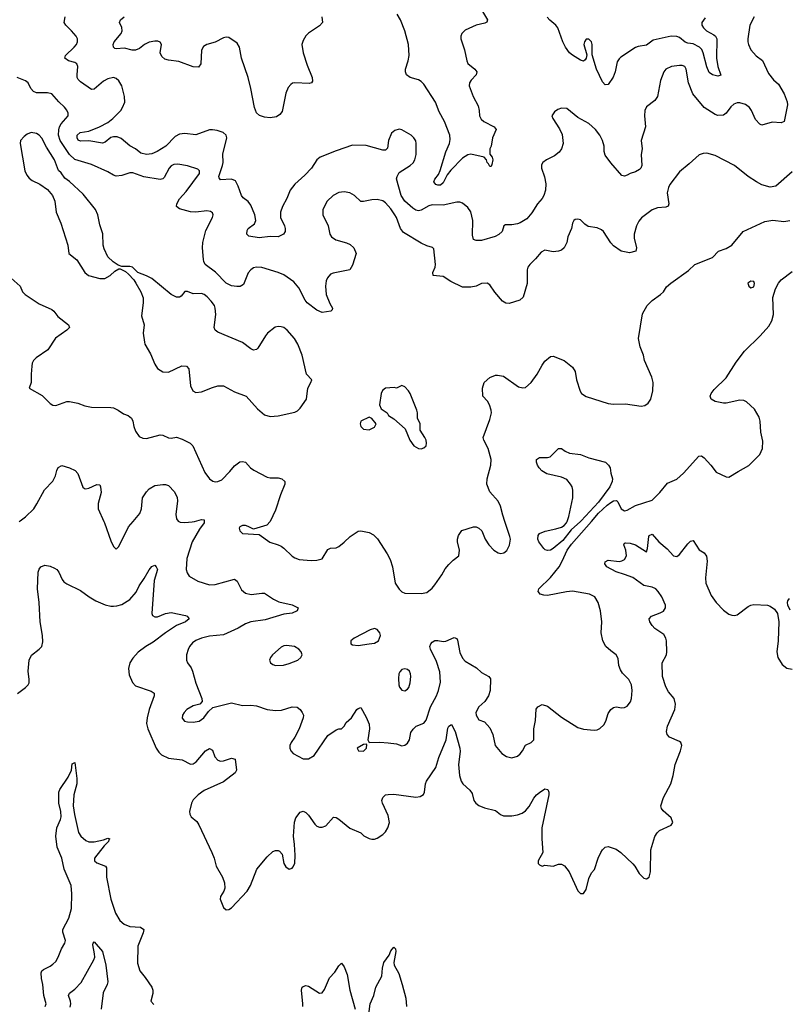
# Model space of a CAD drawing. Header units: inches. Extents: x 2134017 to 2292458, y 756222 to 916513.
# Tile 124 of 256: x 2181228 to 2186822, y 846486 to 853650. Entities that reach past the tile are written whole.
import ezdxf

# ---------------------------------------------------------------- set-up
doc = ezdxf.new("R2010")
doc.units = ezdxf.units.IN
doc.header["$MEASUREMENT"] = 0
doc.layers.add('C1884', color=7, linetype='Continuous')
doc.layers.add('C1885', color=7, linetype='Continuous')

msp = doc.modelspace()

# ---------------------------------------------------------------- linework, layer by layer
at = {"layer": 'C1884', "color": 5}
for points, elevation in [([(2181839.9, 850000), (2181844.4, 849990), (2181890, 849858), (2181910, 849818), (2181930, 849798), (2181950, 849818), (2182018.9, 849961.1), (2182053, 850000)], 340), ([(2182386.3, 850000), (2182395.2, 849995.2), (2182430, 849991.4), (2182483.9, 849996.1), (2182499.3, 850000)], 340), ([(2182570.6, 850000), (2182570.3, 849990), (2182536.4, 849943.6), (2182483.5, 849850), (2182444.4, 849730), (2182440.3, 849650), (2182446, 849626), (2182462, 849602), (2182524, 849564), (2182610, 849536.9), (2182650, 849541.2), (2182790, 849578.8), (2182810, 849564.7), (2182841.1, 849501.1), (2182870, 849476.4), (2182911.2, 849468.8), (2182990, 849478), (2183010, 849476.4), (2183073.7, 849433.7), (2183114, 849414), (2183210, 849392.8), (2183255.5, 849370), (2183247, 849350), (2183210, 849331.6), (2183150, 849325), (2183015.4, 849284.6), (2182910, 849269.8), (2182870, 849254.2), (2182817.2, 849222.8), (2182710, 849174.2), (2182610, 849164.2), (2182550, 849149.8), (2182510, 849133.5), (2182484.9, 849115.1), (2182463.6, 849090), (2182453, 849067), (2182441.5, 849030), (2182442, 848990), (2182449, 848970), (2182474.5, 848934.5), (2182485.6, 848910), (2182510, 848822), (2182554.4, 848710), (2182556.3, 848690), (2182538, 848670), (2182490, 848657.3), (2182444.2, 848630), (2182424.2, 848610), (2182412, 848590), (2182410, 848566.8), (2182426.2, 848546.2), (2182450, 848540.2), (2182490, 848538.6), (2182532.7, 848547.3), (2182567, 848570), (2182602.6, 848617.4), (2182634.2, 848645.8), (2182770, 848680.5), (2182850, 848660.4), (2182910, 848662.3), (2182950, 848657.7), (2183030, 848631.6), (2183090, 848623.6), (2183133.3, 848626.7), (2183210, 848650.3), (2183248.2, 848648.2), (2183270, 848630.7), (2183284, 848610), (2183292.7, 848590), (2183290.4, 848570.4), (2183260.9, 848490), (2183230.2, 848429.8), (2183202.4, 848390), (2183194.4, 848370), (2183194.9, 848350), (2183202, 848330), (2183218.8, 848310), (2183290, 848272.7), (2183330, 848273), (2183370, 848297.3), (2183470, 848442), (2183530, 848482.8), (2183550, 848490.7), (2183570, 848491), (2183589, 848510), (2183604.1, 848535.9), (2183642, 848570), (2183682, 848630), (2183690, 848638), (2183710, 848644.7), (2183750, 848574.8), (2183770, 848524.7), (2183774, 848490), (2183761, 848410), (2183770, 848392), (2183850, 848394.4), (2183910, 848388.7), (2183970, 848380.5), (2184010, 848365.5), (2184030, 848370.6), (2184050, 848384.9), (2184065.1, 848410), (2184075.6, 848464.4), (2184091.2, 848488.8), (2184113.2, 848510), (2184168.6, 848531.4), (2184186.8, 848553.2), (2184218.5, 848650), (2184262.3, 848730), (2184276.8, 848770), (2184290.6, 848830), (2184285, 848905), (2184260.6, 848980.6), (2184217.3, 849070), (2184213.3, 849090), (2184219.6, 849110), (2184230, 849121.6), (2184250, 849132), (2184270, 849133.7), (2184310, 849126), (2184330, 849128.4), (2184390, 849155.3), (2184408.4, 849148.4), (2184414.8, 849134.8), (2184430, 849046), (2184450, 849003.8), (2184470, 848983.7), (2184553.1, 848933.1), (2184590, 848899.3), (2184642.8, 848870), (2184653.8, 848853.8), (2184652.7, 848770), (2184640.5, 848730), (2184613.4, 848690), (2184568.2, 848650), (2184548.4, 848610), (2184550.7, 848590), (2184570, 848556), (2184610, 848541), (2184650, 848497.3), (2184670.2, 848450.2), (2184688.6, 848368.6), (2184737.6, 848310), (2184770, 848288.8), (2184810, 848278.4), (2184850, 848290.6), (2184871.2, 848308.8), (2184886.6, 848330), (2184908, 848372), (2184950, 848390.6), (2184969.4, 848410), (2184970.8, 848490), (2184981.4, 848550), (2184986.3, 848633.7), (2184999, 848650), (2185030, 848667.3), (2185070, 848655.5), (2185170, 848576), (2185290, 848499.3), (2185330, 848487.7), (2185410, 848480.5), (2185430, 848484), (2185450, 848494), (2185479.7, 848520.3), (2185494.3, 848545.7), (2185510, 848601), (2185530, 848630.8), (2185550, 848646.8), (2185570, 848650.7), (2185610, 848642), (2185630, 848644.9), (2185650, 848656.3), (2185673.4, 848686.6), (2185680.5, 848710), (2185686, 848770), (2185681.6, 848810), (2185660.7, 848850), (2185615.6, 848895.6), (2185600.1, 848920.1), (2185588, 848950), (2185582.7, 849002.7), (2185570, 849029.2), (2185530, 849057), (2185494.5, 849090), (2185471.6, 849130), (2185459.6, 849190), (2185464.2, 849270), (2185455.1, 849350), (2185437, 849410), (2185412.7, 849450), (2185375.3, 849470), (2185250, 849492.4), (2185208.3, 849488.3), (2185070, 849460.3), (2185041.8, 849461.8), (2185016, 849470), (2185010, 849477.2), (2185000.9, 849490), (2185007, 849510), (2185090, 849590.4), (2185153.7, 849670), (2185176.9, 849710), (2185212.9, 849790), (2185245, 849835), (2185389.3, 850000)], 340), ([(2183051, 850000), (2183050, 849998), (2183027, 849973), (2182930, 849942), (2182890, 849962.7), (2182870, 849969.3), (2182850, 849969.2), (2182830, 849959), (2182824.9, 849950), (2182830.8, 849930), (2182850, 849910.8), (2182970, 849904.7), (2183049.2, 849849.2), (2183110, 849830.3), (2183130, 849819.5), (2183150, 849805.3), (2183210, 849746.4), (2183230, 849733.7), (2183262.9, 849722.9), (2183350, 849715.8), (2183390, 849717.1), (2183430, 849728.2), (2183470, 849796.3), (2183490, 849804.4), (2183530, 849808.4), (2183550, 849817.1), (2183590, 849848), (2183632.7, 849890), (2183690, 849927.7), (2183710, 849930.7), (2183770, 849918), (2183801.7, 849901.7), (2183832, 849872), (2183903.1, 849763.1), (2183923.1, 849723.1), (2183940.5, 849670), (2183961.6, 849550), (2183990, 849507.3), (2184010, 849487.3), (2184030, 849476.3), (2184150, 849474), (2184190, 849482), (2184230, 849514), (2184250, 849537.3), (2184299.3, 849610), (2184324.4, 849655.6), (2184350, 849686), (2184382, 849718), (2184424, 849750), (2184429.4, 849790.6), (2184414.5, 849850), (2184415.1, 849870), (2184422.5, 849897.5), (2184446.8, 849933.2), (2184530, 849959.1), (2184550, 849959.1), (2184570, 849950.7), (2184590.3, 849930.3), (2184615.6, 849870), (2184641.5, 849830), (2184678.7, 849790), (2184710, 849770.3), (2184730, 849766.5), (2184752, 849770), (2184772.5, 849787.5), (2184792.3, 849827.7), (2184798.8, 849870), (2184796.1, 849890), (2184759.3, 850000)], 360), ([(2185309.7, 850000), (2185241.9, 849938.1), (2185180.1, 849859.9), (2185110, 849801.5), (2185090, 849791.1), (2185070, 849788.2), (2185052.7, 849792.7), (2185041.8, 849801.8), (2185006, 849850), (2184998.4, 849870), (2185002.4, 849897.6), (2185010, 849910.7), (2185051.5, 849928.5), (2185130, 849944.6), (2185170, 849957.4), (2185190, 849970.3), (2185208.2, 849990), (2185212, 850000)], 340), ([(2181211.4, 848748.6), (2181270, 848790.7), (2181289.3, 848810), (2181296.1, 848823.9), (2181297.6, 848850), (2181289.8, 848909.8), (2181295.8, 848990), (2181314.5, 849025.5), (2181369.6, 849070), (2181387.6, 849090), (2181395.5, 849124.5), (2181393.8, 849170), (2181377.5, 849270), (2181369, 849410), (2181356.5, 849510), (2181362.2, 849630), (2181368.2, 849651.8), (2181380.4, 849670), (2181410, 849680.8), (2181450, 849673.4), (2181480.3, 849660.3), (2181497.6, 849650), (2181512.6, 849630), (2181537.1, 849577.1), (2181550, 849560.5), (2181570, 849546), (2181670, 849497), (2181733, 849450), (2181782.4, 849422.4), (2181850, 849393.7), (2181890, 849383.1), (2181910, 849382.4), (2181935.8, 849384.2), (2181970, 849395.3), (2182030, 849432.4), (2182075.2, 849484.8), (2182096.8, 849530), (2182134.7, 849585.3), (2182170, 849648.4), (2182190, 849670.4), (2182210, 849680.5), (2182222, 849670), (2182230.2, 849650), (2182206.5, 849570), (2182189.1, 849330), (2182195.1, 849315.1), (2182210, 849305.7), (2182230, 849305.5), (2182290, 849330.2), (2182330, 849337.6), (2182434.8, 849314.8), (2182447.3, 849310), (2182460.5, 849290), (2182434.4, 849270), (2182370, 849243.4), (2182287.9, 849190), (2182198.6, 849121.4), (2182144.6, 849090), (2182090, 849048.7), (2182050, 849003.5), (2182030, 848969.6), (2182020.1, 848930), (2182023.4, 848883.4), (2182047.5, 848827.5), (2182070, 848803.1), (2182183.8, 848763.8), (2182205.5, 848750), (2182207, 848730), (2182169, 848630), (2182154.6, 848570), (2182150.3, 848530), (2182159.5, 848490), (2182220.2, 848350), (2182240.2, 848320.2), (2182260.4, 848300.4), (2182310, 848275.8), (2182410, 848265.7), (2182470, 848234), (2182490, 848235.8), (2182513.1, 848250), (2182579.7, 848330), (2182610, 848347.2), (2182630, 848336.3), (2182647.4, 848287.4), (2182670, 848262.4), (2182690, 848256.2), (2182710, 848257.2), (2182770, 848277.4), (2182795.5, 848270), (2182806.7, 848190), (2182795.6, 848170), (2182710, 848104.1), (2182570, 848041.8), (2182526.5, 848010), (2182490, 847972.6), (2182477.3, 847950), (2182464, 847890), (2182466.3, 847870), (2182475.8, 847850), (2182516, 847816), (2182532.4, 847792.4), (2182627, 847590), (2182643.1, 847550), (2182658.4, 847490), (2182703.8, 847410), (2182717.1, 847370), (2182720.5, 847330), (2182713.4, 847310), (2182688.7, 847271.3), (2182687, 847250), (2182710, 847190.8), (2182730, 847173.4), (2182750, 847175.5), (2182770, 847188), (2182883.6, 847310), (2182906.9, 847350), (2182954, 847470), (2183030, 847558.7), (2183070, 847597), (2183090, 847605.3), (2183110, 847604.4), (2183119.3, 847599.3), (2183138.9, 847578.9), (2183150.3, 847510), (2183165.4, 847485.4), (2183190, 847470.3), (2183210, 847475.8), (2183216.4, 847483.6), (2183229.7, 847510), (2183233.8, 847570), (2183228.6, 847650), (2183219.3, 847710), (2183228.5, 847811.5), (2183237.4, 847842.6), (2183270, 847884), (2183290, 847890.5), (2183310, 847880.5), (2183330, 847861.6), (2183375.6, 847795.6), (2183390, 847783.1), (2183410, 847775.2), (2183430, 847775.2), (2183454.7, 847785.3), (2183511.5, 847848.5), (2183530, 847846), (2183550, 847832.6), (2183630, 847768.8), (2183710, 847732.7), (2183732.7, 847712.7), (2183770, 847693.4), (2183790, 847686.7), (2183810, 847688.5), (2183830, 847695.3), (2183870, 847721.3), (2183890, 847741.6), (2183908.2, 847770), (2183919.8, 847810), (2183910, 847859.3), (2183867.6, 847950), (2183864.2, 847970), (2183870, 847990.8), (2183889.2, 848010), (2183910, 848013.4), (2183950, 848014.7), (2184110, 847994.4), (2184142, 847998), (2184167.6, 848012.4), (2184174.7, 848030), (2184181.5, 848090), (2184188.5, 848110), (2184255.4, 848210), (2184277.3, 848282.7), (2184330.6, 848410), (2184343.6, 848496.4), (2184350, 848510.5), (2184370, 848522.8), (2184397.7, 848470), (2184432.1, 848350), (2184433.7, 848326.3), (2184421.5, 848230), (2184429.1, 848150.9), (2184439.7, 848110), (2184452.7, 848090), (2184504.8, 848044.8), (2184519.9, 848019.9), (2184533.7, 847970), (2184548.2, 847950), (2184570, 847931.8), (2184610, 847915.8), (2184690, 847895.2), (2184726.2, 847866.2), (2184750, 847857.3), (2184810, 847858), (2184850, 847865.2), (2184884, 847876), (2184910, 847894.9), (2184934.7, 847925.3), (2184970, 847984.9), (2184990, 848010.6), (2185010, 848027.3), (2185050, 848054), (2185071, 848050), (2185078.8, 848030), (2185079.1, 848010), (2185028.9, 847770), (2185028.2, 847690), (2185034.8, 847590), (2185001, 847530), (2185002, 847510), (2185010, 847502), (2185030, 847491.3), (2185050, 847498), (2185110, 847491.3), (2185150, 847506), (2185170, 847506), (2185193.7, 847493.7), (2185226, 847450), (2185290, 847312), (2185310, 847292), (2185330, 847292), (2185350, 847322), (2185370, 847402), (2185390, 847442), (2185412.3, 847467.7), (2185438, 847550), (2185457.2, 847590), (2185469.6, 847610.4), (2185489.6, 847630.4), (2185510, 847634.8), (2185570, 847614), (2185602.8, 847590), (2185690, 847507.7), (2185705.5, 847490), (2185736.7, 847436.7), (2185770, 847404.7), (2185790, 847398), (2185808, 847410), (2185818, 847450), (2185820.5, 847610), (2185850, 847706), (2185866.7, 847733.3), (2185885.2, 847750), (2185968.7, 847790), (2185981.2, 847810), (2185970, 847842), (2185910, 847894), (2185899.3, 847910), (2185895.1, 847930), (2185913.3, 847990), (2185967.4, 848090), (2185984.4, 848150), (2185998.9, 848230), (2186036.9, 848330), (2186046.6, 848370), (2186039.3, 848390), (2186030, 848399.3), (2185957.2, 848430), (2185939.5, 848450), (2185936.2, 848470), (2185942.4, 848510), (2185996.3, 848630), (2186000.5, 848670), (2185991.5, 848710), (2185950, 848760.7), (2185930, 848797), (2185905.7, 848870), (2185904.5, 848970), (2185934.5, 849030), (2185938, 849050), (2185936.2, 849130), (2185931.6, 849150), (2185915.6, 849175.6), (2185850, 849221.6), (2185830, 849242), (2185814, 849270), (2185809.6, 849290), (2185825.2, 849310), (2185890, 849334.3), (2185912.4, 849347.6), (2185928.3, 849370), (2185928.6, 849390), (2185900.3, 849450), (2185875.3, 849490), (2185856.8, 849510), (2185830, 849521.2), (2185770, 849532.2), (2185690, 849590.5), (2185630, 849614.4), (2185570, 849631.5), (2185501.6, 849670), (2185485.6, 849690), (2185490, 849704.7), (2185510, 849718.7), (2185590, 849708.1), (2185610, 849711.8), (2185630, 849723.1), (2185645.1, 849750), (2185639.7, 849790), (2185625.6, 849830), (2185630, 849841), (2185636.5, 849843.5), (2185670, 849840.9), (2185710, 849828.9), (2185790, 849778), (2185797.4, 849802.6), (2185807.3, 849890), (2185810, 849896.3), (2185830, 849907.7), (2185879.6, 849850), (2185940.2, 849800.2), (2185987, 849750), (2186010, 849743.6), (2186030, 849757.6), (2186090, 849837.1), (2186110, 849855.5), (2186130, 849860.7), (2186173.7, 849793.7), (2186210.2, 849770.2), (2186227, 849747), (2186230.2, 849710.2), (2186220.2, 849590), (2186222.2, 849550), (2186261.2, 849461.2), (2186297.4, 849410), (2186350, 849354.3), (2186390, 849324.6), (2186410, 849316.5), (2186430, 849315.3), (2186450, 849320.4), (2186530, 849380.5), (2186550, 849390.6), (2186570, 849394), (2186670, 849390.7), (2186690, 849384), (2186722, 849362), (2186742, 849330), (2186753.4, 849270), (2186748.2, 849130), (2186739.3, 849050), (2186745.5, 849010), (2186777.3, 848957.3), (2186810, 848930.6), (2186850, 848925.5)], 320), ([(2186834.5, 849354.5), (2186819.5, 849390), (2186815.1, 849410), (2186818, 849422), (2186830, 849438.8)], 320), ([(2181412.4, 846470), (2181419.1, 846490), (2181402.5, 846550), (2181395.4, 846630), (2181385.4, 846674.6), (2181384.8, 846715.2), (2181389.8, 846730.2), (2181399.7, 846740.3), (2181450, 846763.7), (2181470, 846777), (2181490, 846798.7), (2181507.6, 846830), (2181530.8, 846889.2), (2181556.3, 846930), (2181562, 846950), (2181542.8, 847010), (2181541.6, 847030), (2181586, 847114), (2181603.7, 847183.7), (2181606.9, 847290), (2181601.1, 847350), (2181551.1, 847470), (2181533.7, 847550), (2181500.7, 847630), (2181489.9, 847709.9), (2181498.9, 847770), (2181525.2, 847830), (2181529.1, 847850), (2181527, 847890), (2181513.1, 847950), (2181513.5, 848030), (2181519.3, 848050), (2181581, 848139), (2181604.4, 848190), (2181610, 848236), (2181630, 848246), (2181643.9, 848130), (2181644.5, 848090), (2181620.9, 848010), (2181617.4, 847930), (2181626.1, 847866.1), (2181656.7, 847736.7), (2181672, 847710), (2181710, 847678.7), (2181730, 847668.9), (2181770, 847669.2), (2181837.8, 847682.2), (2181870, 847694.9), (2181884, 847690), (2181876.7, 847683.3), (2181873.8, 847670), (2181841.6, 847638.4), (2181771.6, 847550), (2181772, 847530), (2181790, 847514.6), (2181851.2, 847491.2), (2181858.6, 847478.6), (2181859.1, 847410), (2181890, 847251), (2181924.9, 847150), (2181956.7, 847096.7), (2181988.2, 847070), (2182030, 847052.8), (2182107.1, 847047.1), (2182130.2, 847030), (2182126.9, 847006.9), (2182086.9, 846910), (2182084.6, 846784.6), (2182101.6, 846730), (2182141.6, 846681.6), (2182188.8, 846610), (2182196, 846590), (2182196, 846564), (2182181, 846510), (2182204.5, 846484.5)], 280), ([(2181595.9, 846464.1), (2181600.6, 846490), (2181598.6, 846510), (2181583.9, 846550), (2181590, 846567.3), (2181630, 846596.1), (2181675.5, 846644.5), (2181767.3, 846810), (2181773.3, 846830), (2181773.1, 846853.1), (2181760.7, 846919.3), (2181761.2, 846930), (2181770, 846941), (2181830.4, 846870), (2181853.4, 846770), (2181870.2, 846650), (2181864.7, 846630), (2181834.8, 846570), (2181820.6, 846450)], 260), ([(2183766.2, 846393.8), (2183779.1, 846490), (2183804.2, 846550), (2183819.8, 846610), (2183864, 846690), (2183869, 846750), (2183877.7, 846790), (2183916.6, 846843.4), (2183930, 846876.3), (2183950, 846902), (2183964, 846890), (2183966.4, 846870), (2183951.1, 846790), (2183954.3, 846770), (2183986.3, 846710), (2184012.3, 846630), (2184037.4, 846530), (2184042, 846470)], 280), ([(2183288, 846470), (2183288.5, 846490), (2183277.6, 846590), (2183283.7, 846610), (2183290, 846616.3), (2183310, 846622), (2183330, 846617.1), (2183410, 846566.4), (2183430, 846570.7), (2183445.3, 846594.7), (2183481.6, 846678.4), (2183520.3, 846719.7), (2183550, 846764.9), (2183570, 846784.9), (2183590, 846758.8), (2183610, 846702.8), (2183630.2, 846590), (2183668.7, 846450)], 280)]:
    msp.add_lwpolyline(points, dxfattribs=dict(at, elevation=elevation))
for points, elevation in [([(2183810, 849219.3), (2183778, 849210), (2183662, 849150), (2183638, 849130), (2183638, 849110), (2183650, 849101), (2183690, 849097.3), (2183770, 849108.2), (2183810, 849114.8), (2183839, 849130), (2183853.2, 849170), (2183849, 849190), (2183830, 849213.2)], 360), ([(2183170, 849096.2), (2183150, 849093.6), (2183130, 849083.6), (2183068.4, 849030), (2183052.4, 849010), (2183046.4, 848990), (2183053.4, 848970), (2183070, 848958.4), (2183090, 848952.2), (2183146.5, 848953.5), (2183190, 848964.9), (2183252.7, 848990), (2183274, 849010), (2183284, 849030), (2183275.3, 849050), (2183259, 849070), (2183228, 849090)], 360), ([(2184030, 848927), (2184010, 848922.7), (2183994, 848906), (2183986.7, 848890), (2183983.8, 848856.2), (2183986.7, 848810), (2183992.7, 848792.7), (2184010, 848772.7), (2184030, 848766.7), (2184050, 848778.4), (2184058.9, 848790), (2184070, 848824.7), (2184074, 848870), (2184072.8, 848890), (2184063.7, 848910), (2184050, 848922)], 360), ([(2183750, 848378), (2183730, 848377.2), (2183684.7, 848350), (2183694, 848330), (2183730, 848328.5), (2183752.7, 848350), (2183755.3, 848375.3)], 340)]:
    msp.add_lwpolyline(points, close=True, dxfattribs=dict(at, elevation=elevation))
at = {"layer": 'C1885', "color": 5}
for points, elevation in [([(2186572.6, 853670), (2186540.9, 853610), (2186526.9, 853510), (2186527.9, 853490), (2186531.7, 853470), (2186550, 853430.6), (2186587.7, 853387.7), (2186634.2, 853354.2), (2186677.7, 853257.7), (2186713, 853213), (2186750, 853180.5), (2186791.1, 853111.1), (2186812.6, 853052.6), (2186815, 853030), (2186791.8, 852908.2), (2186770, 852900.7), (2186705.4, 852905.4), (2186630, 852883.6), (2186614, 852890), (2186584.1, 852924.1), (2186555.1, 852990), (2186539.5, 853010), (2186510, 853031.8), (2186470, 853046), (2186450, 853045.2), (2186424.5, 853035.5), (2186403.4, 853016.6), (2186370.3, 852969.7), (2186350, 852955.1), (2186310, 852953.3), (2186290, 852960.5), (2186210, 853011.6), (2186127.1, 853110), (2186095.3, 853190), (2186077.7, 853290), (2186069.7, 853309.7), (2186050, 853316.8), (2186030, 853317.6), (2185971.3, 853308.7), (2185930.2, 853289.8), (2185915.2, 853270), (2185891.7, 853208.3), (2185869, 853091), (2185850, 853060.9), (2185790, 853016), (2185778, 852990), (2185775.5, 852950), (2185782.6, 852870), (2185750.4, 852770), (2185757.6, 852710), (2185750.4, 852670), (2185756.5, 852590), (2185748.5, 852570), (2185739.3, 852560.7), (2185710, 852542.4), (2185671.3, 852530), (2185650, 852518), (2185630, 852512.3), (2185610, 852516), (2185530, 852608.7), (2185490, 852664), (2185482.4, 852690), (2185480.5, 852730), (2185469.7, 852770), (2185451.2, 852810), (2185419.7, 852850), (2185370, 852894.3), (2185290, 852937.6), (2185210, 853002.7), (2185170, 853006), (2185143.4, 852996.6), (2185119.8, 852980.2), (2185101, 852950), (2185106.8, 852930), (2185157, 852857), (2185175.3, 852815.3), (2185183, 852750), (2185170.6, 852710), (2185154, 852686), (2185121.3, 852658.7), (2185061, 852630), (2185036, 852610), (2185026.2, 852593.8), (2185024.9, 852570), (2185047.6, 852507.6), (2185056.9, 852456.9), (2185054.4, 852410), (2185042.8, 852370), (2185031.3, 852350), (2184996.9, 852310), (2184955.5, 852244.5), (2184917.8, 852202.2), (2184870, 852171.1), (2184850, 852164.2), (2184810, 852157.3), (2184763.1, 852156.9), (2184750.5, 852149.5), (2184739.3, 852110), (2184714, 852086), (2184688.1, 852071.9), (2184590, 852043.8), (2184550, 852043.6), (2184531.7, 852051.7), (2184522.6, 852082.6), (2184526.1, 852190), (2184510.9, 852250.9), (2184490, 852284), (2184450, 852315.1), (2184430, 852322), (2184410, 852322.8), (2184310, 852299.9), (2184230, 852303.2), (2184205.1, 852294.9), (2184150, 852263.1), (2184130, 852260.3), (2184110, 852265.3), (2184090, 852278), (2184030, 852329.8), (2184004.2, 852370), (2183970, 852491.3), (2183974.3, 852510), (2183990, 852537.1), (2184069.4, 852590), (2184090.9, 852609.1), (2184103.6, 852630), (2184112.4, 852670), (2184114.3, 852750), (2184109.7, 852769.7), (2184097, 852790), (2184076, 852810), (2184010, 852849.2), (2183990, 852853.2), (2183956.8, 852843.2), (2183934.4, 852825.6), (2183910.7, 852770), (2183904, 852716), (2183890, 852701.2), (2183870, 852700.9), (2183750, 852735.1), (2183650, 852738), (2183530, 852696.9), (2183414.8, 852650), (2183390.4, 852629.6), (2183351.3, 852568.7), (2183302.2, 852517.8), (2183230, 852453.3), (2183195.6, 852410), (2183172.7, 852350), (2183139.8, 852290), (2183126.4, 852250), (2183127, 852210), (2183155.7, 852150), (2183160.5, 852130), (2183158.9, 852110), (2183147.5, 852090), (2183109.2, 852069.2), (2183050, 852072.7), (2182970, 852064), (2182894.7, 852074.7), (2182880.7, 852090), (2182883.3, 852116.7), (2182889.8, 852130.2), (2182935.9, 852164.1), (2182945.5, 852190), (2182939.9, 852230), (2182910, 852300.7), (2182890, 852327.3), (2182854.8, 852354.8), (2182842.4, 852370), (2182818.8, 852438.8), (2182797.5, 852477.5), (2182769.7, 852489.7), (2182690, 852484.2), (2182678.9, 852498.9), (2182676.8, 852510), (2182704.9, 852590), (2182708.5, 852610), (2182707.3, 852672.7), (2182735.1, 852790), (2182729.5, 852810), (2182709.7, 852829.7), (2182664.4, 852844.4), (2182630, 852849.6), (2182610, 852847.6), (2182510, 852811.1), (2182430, 852821.1), (2182390, 852817.6), (2182359.2, 852800.8), (2182290.4, 852730), (2182229.4, 852690.6), (2182190, 852674.4), (2182150, 852668.4), (2182110, 852679.1), (2182070, 852709.7), (2182030, 852731.2), (2181965.6, 852785.6), (2181938.2, 852798.2), (2181910, 852798.4), (2181890, 852792.2), (2181850, 852759.8), (2181830, 852752.8), (2181730, 852768.8), (2181670, 852765.6), (2181654.1, 852774.1), (2181645.9, 852790), (2181646.1, 852810), (2181667.1, 852830), (2181730, 852839.6), (2181808.4, 852870), (2181870, 852902.8), (2181906, 852930), (2181963.1, 852990), (2181976.4, 853010), (2181992.4, 853050), (2181991, 853091), (2181970, 853169), (2181950, 853206), (2181930, 853222), (2181909.6, 853229.6), (2181870, 853220.5), (2181838.4, 853201.6), (2181770, 853143.6), (2181750, 853142.4), (2181670, 853197.4), (2181654.2, 853214.2), (2181646.6, 853230), (2181645.8, 853250), (2181651.3, 853310), (2181643.1, 853330), (2181630, 853338.1), (2181582.9, 853350), (2181556, 853370), (2181562, 853390), (2181625.1, 853450), (2181640.5, 853470), (2181647.8, 853490), (2181647.3, 853510), (2181637.6, 853530), (2181605.6, 853570), (2181562.9, 853610), (2181551.6, 853630), (2181557.6, 853670)], 340), ([(2183426.8, 853670), (2183430.7, 853630), (2183410, 853606), (2183330, 853551.6), (2183310, 853531.6), (2183290, 853499.3), (2183282.3, 853470), (2183290.3, 853409.7), (2183319.6, 853319.6), (2183357, 853230), (2183357.6, 853202.4), (2183350.4, 853189.6), (2183333.8, 853186.2), (2183230, 853191.5), (2183212.1, 853187.9), (2183200.3, 853179.7), (2183182.5, 853157.5), (2183163.6, 853116.4), (2183136.9, 852983.1), (2183120.7, 852959.3), (2183095.9, 852944.1), (2183050, 852936.7), (2183010, 852941.5), (2182972.7, 852952.7), (2182951.9, 852971.9), (2182936.6, 853010), (2182910.4, 853150), (2182890.3, 853230), (2182841, 853370), (2182827.3, 853450), (2182810, 853479.8), (2182750, 853521.1), (2182730, 853523), (2182710, 853518), (2182650, 853487), (2182590, 853469.6), (2182564.9, 853455.1), (2182550, 853428), (2182546.7, 853330), (2182530, 853303.7), (2182490, 853307.3), (2182385.6, 853345.6), (2182310, 853355.8), (2182283.8, 853363.8), (2182261.8, 853381.8), (2182250.9, 853410), (2182259.4, 853470), (2182250, 853486.6), (2182233, 853493), (2182210, 853494.1), (2182170, 853487.7), (2182136.5, 853470), (2182099.3, 853440.7), (2182070, 853428.7), (2182047.2, 853427.2), (2181990, 853443.8), (2181930, 853437.4), (2181920.6, 853440.6), (2181909.8, 853450), (2181909, 853470), (2181915.8, 853490), (2181965.6, 853550), (2181974.4, 853570), (2181972.1, 853592.1), (2181953.3, 853630), (2181960.5, 853650), (2181987.3, 853670)], 320), ([(2184595.2, 853710), (2184632, 853650), (2184627, 853633), (2184614.2, 853625.8), (2184550, 853609.8), (2184470, 853573.7), (2184445.9, 853550), (2184438.4, 853530), (2184437.3, 853510), (2184464.7, 853430), (2184481.7, 853350), (2184490.2, 853330.2), (2184541.1, 853290), (2184554.9, 853270), (2184548.9, 853250), (2184513.1, 853210), (2184501.5, 853190), (2184500.2, 853170), (2184528.1, 853090), (2184564.3, 853024.3), (2184571.5, 852990), (2184573.1, 852950), (2184586.2, 852926.2), (2184606.7, 852910), (2184681.6, 852870), (2184696.4, 852850), (2184669.3, 852790.7), (2184660.2, 852730), (2184649.2, 852709.2), (2184650, 852672), (2184666.8, 852650), (2184671, 852630), (2184664.7, 852595.3), (2184658, 852582), (2184650, 852582), (2184640.9, 852600.9), (2184629.6, 852610), (2184624.5, 852630), (2184609.3, 852650), (2184510, 852670.8), (2184490, 852667.8), (2184450, 852641.4), (2184364.8, 852555.2), (2184338.6, 852521.4), (2184310, 852462.3), (2184290, 852446.6), (2184270, 852445.3), (2184257, 852450), (2184241.3, 852470), (2184248.4, 852490), (2184275.3, 852524.7), (2184288, 852552), (2184330, 852688.4), (2184356.8, 852750), (2184361.3, 852778.7), (2184357.6, 852810), (2184319.6, 852910), (2184280.3, 852980.3), (2184253.8, 853050), (2184170, 853179.8), (2184150, 853199.8), (2184130, 853211.6), (2184069.2, 853229.2), (2184043.1, 853250), (2184034.6, 853270), (2184034.9, 853290), (2184055.7, 853350), (2184063.1, 853390), (2184057.8, 853470), (2184030.8, 853570), (2183999, 853650), (2183975.1, 853690)], 320), ([(2186216.3, 853663.7), (2186193.1, 853630), (2186192.9, 853610), (2186203.9, 853590), (2186226, 853570), (2186280.6, 853540.6), (2186291.6, 853530), (2186301.3, 853510), (2186299, 853370), (2186310.1, 853310), (2186330, 853246), (2186310, 853238.8), (2186290, 853243.2), (2186269, 853249), (2186247, 853267), (2186227.8, 853307.8), (2186203.1, 853410), (2186192.2, 853432.2), (2186176.1, 853450), (2186130, 853473.9), (2186090, 853478.8), (2186070, 853486.1), (2186030, 853519.6), (2186010, 853527.5), (2185970, 853531.3), (2185838.6, 853501.4), (2185790, 853464), (2185730, 853454.8), (2185710, 853446.8), (2185602.3, 853377.7), (2185590, 853366.3), (2185577.3, 853342.7), (2185561.8, 853270), (2185547.3, 853232.7), (2185510, 853179.5), (2185490, 853175.1), (2185470, 853197.2), (2185425.6, 853290), (2185394, 853394), (2185394, 853470), (2185390, 853488), (2185370, 853509), (2185350, 853509), (2185337.3, 853490), (2185334, 853470), (2185355.3, 853395.3), (2185351.3, 853370), (2185342.8, 853357.2), (2185330.6, 853349.4), (2185310, 853355.1), (2185250, 853391.5), (2185229.7, 853410), (2185201, 853450), (2185180.4, 853490), (2185145.4, 853590), (2185130, 853611.3), (2185086.1, 853646.1), (2185067.4, 853667.4)], 320), ([(2186850, 852542.7), (2186730, 852438), (2186690, 852432.3), (2186630, 852449.3), (2186590, 852469.3), (2186529.7, 852509.7), (2186429.4, 852590), (2186290, 852660.7), (2186230, 852678), (2186202.7, 852677.3), (2186172.7, 852667.3), (2186099.7, 852600.3), (2186030, 852544.2), (2185960.3, 852450), (2185948.8, 852430), (2185940.3, 852390), (2185952.7, 852310), (2185947.5, 852292.5), (2185930, 852286), (2185870, 852280.4), (2185830, 852266), (2185752.7, 852207.3), (2185734.7, 852185.3), (2185716.9, 852150), (2185699.5, 852090), (2185700.9, 852060.9), (2185717.1, 851990), (2185713.1, 851966.9), (2185665.1, 851954.9), (2185605.1, 851965.1), (2185550, 852005.6), (2185530, 852026.3), (2185475.6, 852110), (2185462, 852122), (2185430, 852135.1), (2185366, 852146), (2185342, 852162), (2185310, 852192.7), (2185290, 852199.3), (2185270, 852196), (2185261, 852190), (2185250.8, 852170), (2185243, 852130), (2185218, 852070), (2185210.2, 852030), (2185190.3, 851990), (2185170, 851973), (2185150, 851964.8), (2185110, 851961.1), (2185050, 851973.6), (2185022.2, 851957.8), (2184982.3, 851910), (2184939.6, 851870), (2184925.8, 851850), (2184921.3, 851830), (2184922, 851730), (2184892, 851630), (2184866.8, 851610), (2184790, 851584), (2184767.1, 851587.1), (2184742, 851602), (2184686.6, 851666.6), (2184650, 851721.2), (2184630, 851732.7), (2184590, 851729.4), (2184550, 851712.3), (2184510, 851704.5), (2184450, 851704.7), (2184364.8, 851744.8), (2184310, 851781.7), (2184237.2, 851790), (2184235.4, 851810), (2184252.1, 851850), (2184255.1, 851870), (2184242, 851982), (2184231.9, 851991.9), (2184190, 852003.6), (2184150, 852023.1), (2184021.3, 852101.3), (2183998.3, 852130), (2183969.9, 852210), (2183958.5, 852230), (2183930, 852272.8), (2183890, 852317.3), (2183870, 852332.4), (2183830, 852340.9), (2183790, 852340.4), (2183730, 852326), (2183710, 852327.6), (2183664.5, 852370), (2183630, 852389.6), (2183590, 852398), (2183550, 852392.8), (2183510, 852371.3), (2183464.9, 852330), (2183433, 852270), (2183434, 852230), (2183473.4, 852150), (2183485.5, 852090), (2183496.3, 852070), (2183527.8, 852047.8), (2183607.1, 852027.1), (2183633.4, 852013.4), (2183659.3, 851990), (2183676.4, 851950), (2183650, 851864), (2183630, 851829.4), (2183510, 851806.8), (2183490, 851797.5), (2183467.7, 851772.3), (2183458.9, 851750), (2183453.4, 851710), (2183458.7, 851650), (2183484.1, 851584.1), (2183504, 851550), (2183501, 851539), (2183492, 851530), (2183430, 851520.4), (2183390, 851537.6), (2183321.1, 851590), (2183304.8, 851610), (2183259.3, 851699.3), (2183223.8, 851743.8), (2183150, 851792.8), (2183110, 851811.3), (2182990, 851846.6), (2182950, 851849.7), (2182930, 851844.2), (2182909.2, 851830.8), (2182890, 851809.4), (2182855.6, 851724.4), (2182831.3, 851708.7), (2182808.8, 851708.8), (2182770, 851714.5), (2182730, 851733.5), (2182652.8, 851812.8), (2182576.9, 851870), (2182566.9, 851890), (2182564.9, 851904.9), (2182558.7, 851990), (2182560.4, 852030), (2182582.9, 852117.1), (2182631.3, 852210), (2182635.6, 852230), (2182630, 852244), (2182615.4, 852255.4), (2182590, 852258.9), (2182510, 852248.7), (2182470, 852250.9), (2182390, 852273.3), (2182369.7, 852290), (2182371.2, 852310), (2182390, 852346.4), (2182440.1, 852399.9), (2182537, 852530), (2182536, 852550), (2182523.3, 852563.3), (2182450, 852586.2), (2182377.7, 852597.7), (2182350, 852596.1), (2182330, 852586.2), (2182315.8, 852570), (2182279, 852501), (2182270, 852491.6), (2182250, 852487.3), (2182130, 852507.7), (2182050, 852534.8), (2182030, 852536.5), (2181970, 852516.5), (2181930, 852512), (2181910, 852518), (2181870, 852542), (2181750, 852597.3), (2181630, 852634), (2181590, 852669.2), (2181522.3, 852770), (2181509.9, 852810), (2181511.3, 852848.7), (2181518.5, 852870), (2181530, 852891.5), (2181580.5, 852950), (2181580.5, 852970), (2181570, 852991.8), (2181554, 853014), (2181511.6, 853051.6), (2181461.2, 853110), (2181430, 853118), (2181350, 853116.9), (2181327.8, 853127.8), (2181307.8, 853150), (2181289.3, 853190), (2181270, 853204.5), (2181210, 853229.6)], 360), ([(2184759.3, 850000), (2184744.4, 850044.4), (2184727.8, 850110), (2184710, 850146), (2184650, 850214), (2184627, 850270), (2184629.5, 850310), (2184656.3, 850410), (2184658.7, 850450), (2184638.3, 850530), (2184606.6, 850590), (2184601.7, 850610), (2184650, 850741), (2184660.5, 850790), (2184659.6, 850810), (2184647.6, 850847.6), (2184633.4, 850873.4), (2184599, 850910), (2184597, 850970), (2184607, 851010), (2184650, 851045.5), (2184690, 851063), (2184704.5, 851064.5), (2184750, 851055.5), (2184858.8, 850978.8), (2184890, 850970.7), (2184910, 850974.8), (2184949.3, 851010), (2184994, 851070), (2185030, 851137.3), (2185050, 851164.9), (2185090, 851200.5), (2185110, 851203), (2185190, 851170.4), (2185250, 851122), (2185270.3, 851090), (2185280.3, 851030), (2185306.1, 850946.1), (2185317.3, 850930), (2185350, 850908.2), (2185510, 850857), (2185550, 850853.4), (2185636, 850856), (2185750, 850837.3), (2185777.5, 850842.5), (2185800.9, 850859.1), (2185820.9, 850890), (2185836.2, 850950), (2185838.7, 851010), (2185829.6, 851050), (2185776.2, 851170), (2185767, 851210), (2185744.2, 851270), (2185731.5, 851330), (2185760.5, 851510), (2185795.6, 851570), (2185830, 851606.4), (2185892.7, 851650), (2185912.7, 851670), (2185934.8, 851705.2), (2185965.8, 851734.2), (2186094.2, 851825.8), (2186141.2, 851870), (2186270, 851919.3), (2186314.2, 851965.8), (2186370, 851986), (2186409.7, 852010.3), (2186494, 852110), (2186650, 852182.8), (2186710, 852190.5), (2186790, 852182), (2186834, 852190)], 360), ([(2185389.3, 850000), (2185440.9, 850059.1), (2185502.3, 850117.7), (2185530, 850137.6), (2185550, 850149), (2185571.8, 850151.8), (2185582, 850142), (2185605.3, 850090), (2185630, 850076.4), (2185650, 850082.4), (2185710, 850115.3), (2185830, 850154.9), (2185887.6, 850210), (2185943.3, 850276.7), (2186010, 850307.3), (2186059.3, 850350), (2186170, 850474.8), (2186190, 850476), (2186210, 850461), (2186258.8, 850410), (2186297.3, 850357.3), (2186370, 850322.8), (2186390, 850320.7), (2186456.4, 850363.6), (2186534.2, 850405.8), (2186613.6, 850486.4), (2186635.1, 850530), (2186635.8, 850584.2), (2186622.7, 850650), (2186618, 850730), (2186610, 850757.2), (2186576.9, 850816.9), (2186518, 850870), (2186499.1, 850879.1), (2186470, 850881.1), (2186370, 850859.2), (2186350, 850858.7), (2186290, 850871.1), (2186259.5, 850890), (2186253.3, 850910), (2186261.3, 850930), (2186281.6, 850958.4), (2186370, 851044), (2186442.8, 851157.2), (2186502.5, 851237.5), (2186617, 851350), (2186680.1, 851419.9), (2186701, 851459), (2186714.5, 851505.5), (2186709.7, 851629.7), (2186727.5, 851692.5), (2186750, 851732.7), (2186770, 851756.4), (2186850, 851818)], 340), ([(2181144, 851790), (2181231.2, 851710), (2181248.9, 851670), (2181268.5, 851650), (2181370, 851582.3), (2181462.3, 851542.3), (2181476.3, 851530), (2181504.4, 851490), (2181583.7, 851430), (2181590.3, 851410), (2181570.4, 851390), (2181487.4, 851332.6), (2181432.1, 851247.9), (2181348, 851190), (2181328.2, 851170), (2181319.3, 851150), (2181317.1, 851130), (2181310.5, 851070), (2181310.5, 851009.5), (2181296, 850970), (2181390, 850916.4), (2181450, 850856.3), (2181470, 850844.9), (2181490, 850843), (2181570, 850872), (2181590, 850872.7), (2181650, 850860.5), (2181701.7, 850841.7), (2181750, 850830.4), (2181890, 850827.7), (2181910, 850824.9), (2181944.7, 850810), (2181983.4, 850783.4), (2182017.3, 850770), (2182041.6, 850750), (2182052, 850730), (2182058.4, 850690), (2182070, 850656), (2182098, 850618), (2182124.4, 850604.4), (2182150, 850602.4), (2182250, 850630.3), (2182270, 850627.2), (2182310, 850608.5), (2182330, 850604.9), (2182370, 850611.7), (2182410, 850598.3), (2182468.3, 850568.3), (2182488.7, 850550), (2182575.1, 850355.1), (2182610, 850310.4), (2182632.8, 850292.8), (2182650, 850287), (2182670, 850288.8), (2182699, 850301), (2182758, 850362), (2182790, 850404.4), (2182830, 850432.2), (2182850, 850434.9), (2182870.4, 850430.4), (2182907.3, 850390), (2182931.8, 850371.8), (2183030, 850320.4), (2183050, 850315.8), (2183110, 850317.6), (2183136, 850310), (2183157.3, 850290), (2183158, 850270), (2183126.4, 850193.6), (2183090, 850080.9), (2183051, 850000)], 360), ([(2185212, 850000), (2185225.4, 850034.6), (2185252.4, 850170), (2185252.8, 850227.2), (2185248.2, 850250), (2185237.7, 850270), (2185210, 850303.5), (2185170, 850320.3), (2185064.9, 850344.9), (2185026.7, 850366.7), (2185008.2, 850388.2), (2184997, 850410), (2184989.5, 850430), (2184989.6, 850450.4), (2185010, 850464), (2185070, 850464.4), (2185089.7, 850470.3), (2185150, 850530.6), (2185170, 850530.8), (2185197.3, 850510), (2185230, 850496), (2185310, 850486.5), (2185370, 850462.7), (2185490.7, 850430), (2185513.4, 850410), (2185525.5, 850390), (2185530.4, 850350.4), (2185542, 850310), (2185539.5, 850290), (2185522.8, 850250), (2185440.1, 850139.9), (2185315.1, 850004.9), (2185309.7, 850000)], 340), ([(2181224.6, 850000), (2181230, 850003.1), (2181270, 850032.2), (2181330, 850090.4), (2181353.5, 850126.5), (2181407.4, 850230), (2181470, 850292.2), (2181487.7, 850330), (2181497.2, 850370), (2181507.6, 850392.4), (2181534.7, 850405.3), (2181590.2, 850390.2), (2181631.7, 850370), (2181650, 850348), (2181687.7, 850247.7), (2181699.5, 850239.5), (2181710, 850235.8), (2181730, 850240.3), (2181790, 850268), (2181810, 850266), (2181816.4, 850250), (2181819.5, 850210), (2181799.6, 850130), (2181799.5, 850090), (2181839.9, 850000)], 340), ([(2182053, 850000), (2182103, 850057), (2182114.5, 850090), (2182121.7, 850170), (2182150, 850215.5), (2182170, 850237.1), (2182210, 850260.4), (2182270, 850268.4), (2182290, 850268.4), (2182310, 850261.6), (2182353.9, 850213.9), (2182373.8, 850173.8), (2182376.5, 850150), (2182363.9, 850050), (2182370, 850018.8), (2182382.2, 850002.2), (2182386.3, 850000)], 340), ([(2182499.3, 850000), (2182550, 850012.7), (2182570.8, 850010), (2182570.6, 850000)], 340)]:
    msp.add_lwpolyline(points, dxfattribs=dict(at, elevation=elevation))
for points, elevation in [([(2181310, 852828.4), (2181282.6, 852817.4), (2181259.3, 852800.7), (2181233.4, 852770), (2181230.5, 852750), (2181266, 852550), (2181279.5, 852519.5), (2181296.5, 852496.5), (2181319.5, 852479.5), (2181373.7, 852453.7), (2181430, 852415.5), (2181466.4, 852370), (2181482.4, 852330), (2181492.7, 852250), (2181526.7, 852170), (2181578.4, 852010), (2181586, 851950), (2181643.4, 851903.4), (2181702, 851810), (2181728.4, 851788.4), (2181810, 851766.4), (2181848.1, 851768.1), (2181886.6, 851790), (2181918.9, 851821.1), (2181950, 851838), (2181958, 851838), (2181997.3, 851817.3), (2182018.5, 851798.5), (2182058, 851758), (2182073.8, 851733.8), (2182108.8, 851668.8), (2182125.1, 851625.1), (2182126.7, 851590), (2182114.2, 851494.2), (2182133, 851430), (2182127.3, 851370), (2182135.3, 851304.7), (2182139.1, 851290), (2182179.4, 851219.4), (2182210, 851144), (2182231.4, 851111.4), (2182270, 851086.7), (2182310, 851085.3), (2182408.3, 851131.7), (2182441, 851130), (2182458, 851110), (2182470, 850986), (2182488, 850950), (2182510, 850936.3), (2182550, 850941.6), (2182630, 850974.9), (2182670, 850985.5), (2182710, 850986), (2182790, 850942.4), (2182874.8, 850910), (2182958.7, 850818.7), (2183010, 850775.8), (2183050, 850763.7), (2183110, 850768.5), (2183230, 850794), (2183250, 850804), (2183270, 850822.8), (2183315.3, 850890), (2183325.6, 850970), (2183347, 851010), (2183352.7, 851030), (2183315.1, 851070), (2183284.4, 851210), (2183251, 851290), (2183226.9, 851330), (2183174.7, 851390), (2183150, 851409.6), (2183130, 851415.3), (2183110, 851417.7), (2183087.5, 851412.5), (2183031.8, 851368.2), (2183015.5, 851350), (2182960.9, 851259.1), (2182950, 851249.2), (2182930, 851246), (2182910, 851255.1), (2182850, 851300.5), (2182670, 851376.2), (2182649.6, 851390), (2182643.5, 851410), (2182656, 851504), (2182651.3, 851551.3), (2182644.8, 851570), (2182621, 851601), (2182592.8, 851632.8), (2182570, 851650.8), (2182550, 851657.3), (2182490, 851656.1), (2182450, 851672.4), (2182430, 851671.3), (2182402.5, 851637.5), (2182390, 851632.3), (2182370, 851632.3), (2182330, 851649.5), (2182190, 851766.6), (2182150, 851787), (2182088, 851810), (2182048.9, 851848.9), (2182030, 851855.3), (2181970, 851855.3), (2181944.7, 851864.7), (2181907.2, 851887.2), (2181870, 851924), (2181842.7, 851982.7), (2181836.2, 852010), (2181832.6, 852092.6), (2181810, 852158), (2181796.2, 852230), (2181779.6, 852270), (2181690, 852380.7), (2181590, 852472.7), (2181556, 852496), (2181530, 852535.3), (2181510, 852553.2), (2181481, 852630), (2181422.3, 852722.3), (2181389.2, 852789.2), (2181370, 852809.8), (2181350, 852823.1)], 380), ([(2186550, 851748.6), (2186528, 851732), (2186534.6, 851710), (2186550, 851699.7), (2186570, 851706.9), (2186575.4, 851730), (2186570, 851744.2)], 360), ([(2184010, 850988.7), (2183970, 850968.7), (2183953.2, 850973.2), (2183890, 850968.7), (2183868, 850952), (2183858.8, 850930), (2183847.1, 850847.1), (2183858, 850818), (2183902, 850790), (2183912, 850770), (2183950, 850744.7), (2184033.2, 850673.2), (2184067.3, 850590), (2184096, 850550), (2184130, 850530.7), (2184150, 850527.7), (2184170, 850534.8), (2184185.2, 850550), (2184189.2, 850570), (2184185.2, 850590), (2184177.2, 850610), (2184143.2, 850663.2), (2184142, 850710), (2184124, 850750), (2184124, 850790), (2184119, 850810), (2184069, 850930), (2184057.2, 850950), (2184030, 850979)], 380), ([(2183770, 850758), (2183711.6, 850728.4), (2183704.7, 850710), (2183711.3, 850690), (2183730, 850671.3), (2183770, 850664.7), (2183810, 850684.7), (2183822, 850710), (2183790, 850748)], 380)]:
    msp.add_lwpolyline(points, close=True, dxfattribs=dict(at, elevation=elevation))

doc.saveas('drawing.dxf')
